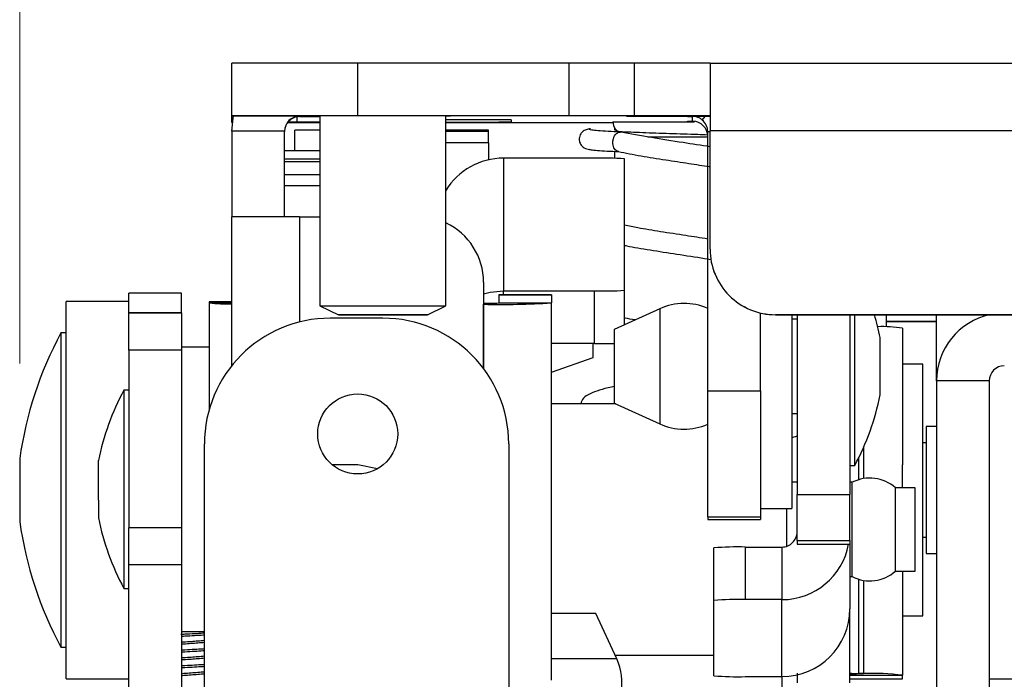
# Paper-space layout 'Sheet2' of a CAD drawing. Header units: millimetres. Extents: x 0 to 1118, y 0 to 864.
# Tile 24 of 232: x 327 to 343, y 181 to 192. Entities that reach past the tile are written whole.
import ezdxf

# ---------------------------------------------------------------- set-up
doc = ezdxf.new("R2010")
doc.units = ezdxf.units.MM
doc.styles.add('SLDTEXTSTYLE0', font='arial.ttf', dxfattribs={"width": 0.948})
doc.dimstyles.new('SLDDIMSTYLE1', dxfattribs={"dimtxt": 5.650301, "dimasz": 4.572, "dimexe": 0, "dimexo": 0.0625, "dimgap": 1.412575, "dimtad": 0, "dimtih": 1, "dimtoh": 1, "dimdec": 1, "dimlfac": 3, "dimrnd": 1e-09, "dimzin": 12, "dimdsep": 46, "dimtxsty": 'SLDTEXTSTYLE0', "dimsah": 1, "dimcen": 0.09, "dimadec": 0, "dimazin": 3, "dimtfac": 1, "dimtofl": 0, "dimtmove": 0, "dimatfit": 3, "dimfxl": 1, "dimfrac": 2, "dimtolj": 1, "dimtzin": 12, "dimarcsym": 0})

# ---------------------------------------------------------------- blocks, each defined once
blk = doc.blocks.new('_D_7')
at = {"color": 7, "linetype": 'Continuous', "lineweight": 0}
for p, q in [((326.925, 186.415), (326.925, 212.608)), ((508.478, 186.415), (508.478, 212.608)), ((326.925, 211.008), (405.413, 211.008)), ((508.478, 211.008), (429.99, 211.008))]:
    blk.add_line(p, q, dxfattribs=at)
for points in [[(326.925, 211.008), (331.497, 210.246), (331.497, 211.77)], [(508.478, 211.008), (503.906, 211.77), (503.906, 210.246)]]:
    blk.add_solid(points, dxfattribs=at)
at = {"color": 7, "linetype": 'Continuous', "lineweight": 0, "char_height": 5.8208, "attachment_point": 1, "style": 'SLDTEXTSTYLE0'}
for s, insert in [('544.7', (408, 218.511)), ('(21.44)', (405.413, 209.834))]:
    blk.add_mtext(s, dxfattribs=dict(at, insert=insert))

psp = doc.layouts.new('Sheet2')

# ---------------------------------------------------------------- linework, layer by layer
at = {"color": 7, "linetype": 'Continuous', "lineweight": 30}
for p, q in [((330.4949, 190.5831), (330.4949, 191.4687)), ((332.6115, 190.5845), (332.6115, 191.4701)), ((336.1675, 191.4701), (332.6115, 191.4701)), ((336.1675, 190.5845), (336.1675, 191.4701)), ((337.2682, 190.5838), (337.2682, 191.4694)), ((338.5382, 191.4694), (337.2682, 191.4694)), ((338.5382, 191.4694), (338.5382, 190.3305)), ((338.5382, 191.4694), (496.8649, 191.4694)), ((330.4949, 190.5831), (330.4949, 190.581)), ((330.4949, 190.4731), (330.4949, 190.581)), ((330.5048, 190.4732), (330.4949, 190.4731)), ((330.4949, 190.4731), (330.4949, 190.471)), ((330.4949, 190.471), (330.5046, 190.4709)), ((331.5955, 190.4738), (331.4363, 190.4738)), ((331.5955, 190.5803), (331.6345, 190.5803)), ((331.9765, 190.4738), (331.5955, 190.4738)), ((331.6345, 190.5803), (331.6345, 190.5768)), ((331.6345, 190.569), (331.6345, 190.5768)), ((331.6345, 190.569), (331.7649, 190.569)), ((331.7649, 190.569), (331.9765, 190.569)), ((331.9765, 190.5834), (331.9765, 187.3861)), ((336.1675, 190.5845), (332.6115, 190.5845)), ((334.0932, 187.3861), (334.0932, 190.5834)), ((334.0932, 190.4696), (336.1675, 190.4696)), ((335.1905, 190.516), (335.1905, 190.4798)), ((337.1327, 190.5817), (337.1327, 190.5775)), ((337.2407, 190.4844), (337.3137, 190.4844)), ((337.2682, 190.5838), (337.2682, 190.5838)), ((338.5382, 190.5838), (337.2682, 190.5838)), ((338.1606, 190.572), (338.1606, 190.5721)), ((338.1606, 190.4895), (338.1606, 190.4904)), ((338.1606, 190.4904), (338.2453, 190.4904)), ((338.2659, 190.4895), (338.1606, 190.4895)), ((338.2453, 190.4904), (338.2453, 190.5718)), ((338.4081, 190.5126), (338.4581, 190.5724)), ((331.3805, 190.3228), (330.4949, 190.3228)), ((330.4949, 190.3228), (330.4949, 188.8834)), ((331.3805, 188.8842), (331.3805, 190.3228)), ((331.9765, 190.342), (331.5532, 190.342)), ((331.5532, 189.9926), (331.5532, 190.342)), ((334.8103, 190.342), (334.0932, 190.342)), ((334.8103, 190.3176), (334.8103, 190.342)), ((334.8103, 190.1297), (334.8103, 190.3176)), ((336.9295, 190.3795), (336.9295, 190.3428)), ((338.4993, 185.9539), (338.4993, 190.3176)), ((338.5382, 188.3375), (338.5382, 190.3305)), ((496.8649, 190.3305), (338.5382, 190.3305)), ((331.9765, 189.9926), (331.3805, 189.9926)), ((334.8103, 190.1297), (334.8103, 189.8422)), ((336.9295, 189.9847), (336.9295, 189.8684)), ((331.9765, 189.8068), (331.3805, 189.8068)), ((335.0643, 189.8709), (335.0643, 187.637)), ((336.5917, 189.8709), (335.0643, 189.8709)), ((337.0997, 187.6468), (337.0997, 189.8611)), ((330.4949, 186.3814), (330.4949, 188.8834)), ((331.6345, 188.8842), (331.9765, 188.8842)), ((338.5382, 188.3369), (338.5382, 188.3375)), ((334.7282, 187.7835), (334.7282, 186.331)), ((329.6482, 187.601), (328.7626, 187.601)), ((328.7626, 187.2663), (328.7626, 187.601)), ((329.6482, 187.2663), (329.6482, 187.601)), ((335.8687, 187.5698), (334.9831, 187.5698)), ((334.9831, 187.5694), (335.8687, 187.5694)), ((334.9831, 187.5694), (334.9831, 187.4341)), ((335.0643, 187.637), (336.5917, 187.637)), ((335.8687, 187.5694), (335.8687, 187.4341)), ((336.5917, 186.7515), (336.5917, 187.637)), ((337.0997, 187.0663), (337.0997, 187.6468)), ((328.7626, 187.4606), (327.7043, 187.4606)), ((327.7043, 181.6877), (327.7043, 187.4606)), ((330.4949, 187.4536), (330.1147, 187.4536)), ((330.1147, 187.453), (330.1147, 187.4536)), ((330.1147, 187.453), (330.1147, 187.4341)), ((330.1147, 187.4341), (330.1147, 185.6449)), ((331.9765, 187.3861), (332.2856, 187.2354)), ((333.7842, 187.2354), (334.0932, 187.3861)), ((334.7282, 187.4292), (334.7291, 187.4292)), ((334.7282, 187.4121), (334.7291, 187.4121)), ((334.7291, 187.4292), (334.7291, 187.4121)), ((334.9831, 187.4341), (335.8687, 187.4341)), ((335.8687, 181.0853), (335.8687, 187.4341)), ((337.6936, 187.3379), (336.9253, 186.9865)), ((329.6482, 187.2663), (328.7626, 187.2663)), ((328.7626, 187.2624), (328.7626, 187.2663)), ((329.6482, 187.2624), (328.7626, 187.2624)), ((328.7626, 186.6424), (328.7626, 187.2624)), ((329.6482, 187.2663), (329.6482, 187.2624)), ((329.6482, 187.2624), (329.6482, 186.6424)), ((333.0349, 187.1777), (332.1493, 187.1777)), ((339.3849, 185.9539), (339.3849, 187.2659)), ((495.7642, 187.2368), (339.6389, 187.2368)), ((339.6389, 187.2362), (339.6389, 187.2368)), ((339.6389, 187.2362), (495.7642, 187.2362)), ((339.914, 187.2362), (339.914, 183.9766)), ((340.0021, 187.1622), (339.914, 187.1622)), ((340.0021, 187.2362), (340.0021, 184.2117)), ((340.8877, 187.2362), (340.8877, 184.2117)), ((340.9724, 184.7005), (340.9724, 187.2362)), ((341.5015, 187.2362), (341.5015, 187.0307)), ((342.3482, 186.1228), (342.3482, 187.2362)), ((343.2338, 187.2362), (343.2338, 187.2337)), ((342.3482, 187.1225), (341.5015, 187.1225)), ((341.5015, 187.1219), (342.3482, 187.1219)), ((341.7767, 187.0099), (341.7767, 184.7126)), ((327.7043, 186.9314), (327.6196, 186.9314)), ((327.6196, 186.9314), (327.6196, 185.8235)), ((336.9253, 186.9865), (336.9253, 186.8837)), ((336.9253, 186.8837), (336.9253, 185.7503)), ((341.3991, 185.8858), (341.3991, 186.851)), ((330.1147, 186.6909), (329.6482, 186.6909)), ((336.5917, 186.7515), (335.8687, 186.7515)), ((336.5739, 186.5151), (336.5739, 186.7515)), ((329.6482, 186.6424), (328.7626, 186.6424)), ((328.7626, 186.6424), (328.7626, 183.649)), ((329.6482, 186.6424), (329.6482, 183.649)), ((335.8687, 186.2679), (336.5739, 186.5151)), ((342.1154, 186.4022), (341.7767, 186.4022)), ((342.1154, 182.1689), (342.1154, 186.4022)), ((342.3482, 186.1228), (342.3482, 179.3884)), ((343.2338, 186.1228), (342.3482, 186.1228)), ((343.2338, 186.1228), (343.2338, 179.3884)), ((328.7626, 185.967), (328.6779, 185.967)), ((328.6779, 185.967), (328.6779, 183.6569)), ((338.4993, 185.9539), (339.3849, 185.9539)), ((338.4993, 183.8358), (338.4993, 185.9539)), ((339.3849, 185.9539), (339.3849, 183.8358)), ((327.6196, 185.8235), (327.6196, 181.6397)), ((336.9506, 185.7388), (335.8687, 185.7388)), ((336.9253, 185.7503), (337.6936, 185.3989)), ((336.9295, 185.7484), (336.9295, 185.7388)), ((339.914, 185.5747), (340.0021, 185.5747)), ((342.3482, 185.3524), (342.1755, 185.3524)), ((342.1755, 185.3524), (342.1755, 183.2188)), ((340.0021, 185.1936), (339.914, 185.1628)), ((330.0326, 179.3884), (330.0326, 185.061)), ((335.1515, 185.061), (335.1515, 179.3884)), ((342.1755, 185.0793), (342.1154, 185.0793)), ((326.9253, 184.8147), (326.9253, 184.5932)), ((328.2512, 184.1132), (328.2512, 184.7816)), ((332.6115, 184.711), (332.1834, 184.711)), ((332.6115, 184.7104), (332.1842, 184.7104)), ((332.9436, 184.6449), (332.6115, 184.711)), ((332.6115, 184.7104), (332.6115, 184.711)), ((332.943, 184.6446), (332.6115, 184.7104)), ((340.8877, 184.7005), (340.9724, 184.7005)), ((341.7767, 184.3222), (341.7767, 184.7126)), ((326.9253, 184.5932), (326.9253, 183.7564)), ((340.0021, 184.4158), (339.914, 184.4158)), ((340.93, 184.4158), (340.8877, 184.4158)), ((340.93, 182.8283), (340.93, 184.4158)), ((340.0021, 184.2117), (340.8877, 184.2117)), ((340.0021, 183.4382), (340.0021, 184.2117)), ((340.8877, 183.4382), (340.8877, 184.2117)), ((341.9884, 184.3222), (341.6567, 184.3222)), ((341.6567, 182.9219), (341.6567, 184.3222)), ((341.9884, 182.9219), (341.9884, 184.3222)), ((328.2512, 184.1132), (328.2512, 183.8164)), ((339.3849, 183.9766), (339.914, 183.9766)), ((339.8311, 183.3409), (339.8311, 183.9766)), ((338.4993, 183.8358), (339.3849, 183.8358)), ((338.4993, 183.8358), (338.4993, 183.793)), ((338.4993, 183.793), (339.3849, 183.793)), ((339.3849, 183.8358), (339.3849, 183.793)), ((328.6779, 183.6569), (328.6779, 182.6311)), ((329.6482, 183.649), (328.7626, 183.649)), ((328.7626, 183.029), (328.7626, 183.649)), ((329.6482, 183.649), (329.6482, 183.029)), ((340.0021, 183.4382), (340.8877, 183.4382)), ((340.0021, 183.4382), (340.0021, 183.374)), ((340.0021, 183.374), (340.8877, 183.374)), ((340.8877, 183.4382), (340.8877, 183.374)), ((340.8877, 183.374), (340.8877, 182.285)), ((342.1154, 183.4918), (342.1755, 183.4918)), ((338.6017, 182.4269), (338.6017, 183.3122)), ((339.1309, 183.327), (339.1309, 182.4417)), ((339.1309, 183.327), (339.7481, 183.327)), ((339.7481, 183.327), (339.7481, 182.4417)), ((342.1755, 183.2188), (342.3482, 183.2188)), ((329.6482, 183.029), (328.7626, 183.029)), ((328.7626, 180.9124), (328.7626, 183.029)), ((329.6482, 183.029), (329.6482, 180.9124)), ((341.6567, 182.9219), (341.9884, 182.9219)), ((341.7767, 182.9219), (341.7767, 181.1702)), ((340.8877, 182.8283), (340.93, 182.8283)), ((328.6779, 182.6311), (328.7626, 182.6311)), ((338.6017, 181.1607), (338.6017, 182.4269)), ((339.7481, 182.4417), (339.1309, 182.4417)), ((339.7481, 181.1458), (339.7481, 182.4417)), ((336.6163, 182.2112), (335.8687, 182.2112)), ((336.9677, 181.4429), (336.6163, 182.2112)), ((340.8877, 181.0421), (340.8877, 182.285)), ((341.7767, 182.1689), (342.1154, 182.1689)), ((329.6482, 181.9072), (330.0326, 181.9072)), ((327.6196, 181.6397), (327.7043, 181.6397)), ((327.7043, 181.1106), (327.7043, 181.6877)), ((336.9391, 181.5054), (338.6017, 181.5054)), ((340.0021, 181.2067), (340.0021, 181.0421)), ((341.1187, 181.1991), (341.0344, 181.2002)), ((327.7043, 181.1106), (328.7626, 181.1106)), ((339.1309, 181.1458), (339.7481, 181.1458)), ((340.8911, 181.1702), (341.7767, 181.1702)), ((340.8911, 181.1118), (340.8911, 181.1702)), ((340.8911, 181.1118), (341.7767, 181.1118)), ((340.8911, 181.1106), (340.8911, 181.1118)), ((340.8911, 181.1106), (341.7767, 181.1106)), ((341.7767, 181.1118), (341.7767, 181.1702)), ((341.7767, 181.1106), (341.7767, 181.1118)), ((343.2338, 181.1106), (344.2922, 181.1106))]:
    psp.add_line(p, q, dxfattribs=at)
at = {"color": 8, "linetype": 'Continuous', "lineweight": 30}
for p, q in [((331.5955, 190.4738), (331.5955, 190.566)), ((334.8103, 190.3176), (334.0932, 190.3176)), ((338.4993, 190.3176), (338.5382, 190.3176)), ((334.8103, 190.1297), (334.0932, 190.1297)), ((331.9765, 189.8544), (331.3805, 189.8544)), ((331.9765, 189.5889), (331.3805, 189.5889)), ((331.9765, 189.4072), (331.3805, 189.4072)), ((331.6345, 188.8842), (331.6345, 187.1142)), ((335.0643, 187.5698), (335.0643, 187.637)), ((330.4949, 187.453), (330.1147, 187.453)), ((330.4949, 187.4341), (330.1147, 187.4341)), ((334.7291, 186.3299), (334.7291, 187.4121)), ((337.6936, 187.3379), (337.6936, 187.1767)), ((337.6936, 187.1767), (337.6936, 185.3989)), ((341.1187, 184.9991), (341.1187, 184.4788)), ((341.0344, 184.8198), (341.0344, 184.4587)), ((341.0344, 182.7855), (341.0344, 181.2002)), ((341.1187, 182.7654), (341.1187, 181.1991)), ((336.9677, 181.4429), (335.8687, 181.4429)), ((340.8877, 181.1914), (341.0344, 181.2002)), ((340.8877, 181.1852), (341.1187, 181.1991)), ((339.7481, 181.1458), (339.7481, 180.7427))]:
    psp.add_line(p, q, dxfattribs=at)
at = {"color": 7, "linetype": 'Continuous', "lineweight": 30, "flags": 128}
for points in [[(332.6115, 191.4701), (332.1986, 191.4701), (331.8015, 191.47), (331.4356, 191.4699), (331.1148, 191.4697), (330.8516, 191.4695), (330.656, 191.4693), (330.5355, 191.469), (330.4949, 191.4687)], [(332.6115, 190.5845), (332.1986, 190.5845), (331.8015, 190.5844), (331.4356, 190.5843), (331.1148, 190.5841), (330.8516, 190.5839), (330.656, 190.5837), (330.5355, 190.5834), (330.4949, 190.5831)], [(330.4949, 190.3228), (330.5168, 190.5451), (330.5245, 190.5809)], [(331.4332, 190.4699), (331.4356, 190.4699), (331.8015, 190.4697), (331.9765, 190.4697)], [(334.0932, 190.5828), (334.1706, 190.583), (334.1706, 190.5832), (334.0476, 190.5835), (333.8147, 190.5837), (333.4974, 190.5838), (333.13, 190.5839), (332.7522, 190.5839), (332.4051, 190.5838), (332.1262, 190.5836), (331.9458, 190.5834), (331.8834, 190.5831), (331.8834, 190.5831)], [(331.8834, 190.5831), (331.9458, 190.5829), (331.9765, 190.5828)], [(331.9765, 190.4713), (331.9458, 190.4713), (331.8834, 190.471)], [(331.8834, 190.471), (331.9458, 190.4708), (331.9765, 190.4707)], [(334.0932, 190.4707), (334.1706, 190.4709), (334.1706, 190.4712), (334.0932, 190.4713)], [(336.1675, 190.4696), (336.3823, 190.4696), (336.5888, 190.4697), (336.779, 190.4698), (336.9045, 190.4698)], [(336.904, 190.4842), (336.9126, 190.421), (336.937, 190.3675), (336.9734, 190.3316), (337.0165, 190.319), (337.0169, 190.319)], [(338.5382, 190.5825), (338.3265, 190.5825), (337.9576, 190.5825), (337.6248, 190.5824), (337.3607, 190.5822), (337.1912, 190.582), (337.1327, 190.5817)], [(337.1327, 190.5775), (337.1912, 190.5773), (337.3607, 190.577), (337.6248, 190.5769), (337.9576, 190.5768), (338.3265, 190.5767), (338.5382, 190.5767)], [(336.9586, 190.3426), (336.9457, 190.3427), (336.9457, 190.3429), (336.9582, 190.343)], [(338.4993, 190.225), (338.4059, 190.225), (338.017, 190.2251), (337.6387, 190.225), (337.4905, 190.225)], [(334.7282, 187.5863), (334.842, 187.6151), (335.0643, 187.637)], [(331.9765, 187.3861), (331.9765, 187.3861), (332.0404, 187.3864), (332.2241, 187.3866), (332.5057, 187.3867), (332.8511, 187.3868), (333.2187, 187.3868), (333.564, 187.3867), (333.8456, 187.3866), (334.0294, 187.3864), (334.0932, 187.3861), (334.0932, 187.3861)], [(333.7842, 187.2354), (333.7271, 187.2352), (333.5647, 187.235), (333.3216, 187.2349), (333.0349, 187.2349), (332.7481, 187.2349), (332.505, 187.235), (332.3426, 187.2352), (332.2856, 187.2354), (332.3426, 187.2356), (332.505, 187.2357), (332.7481, 187.2359), (333.0349, 187.2359), (333.3216, 187.2359), (333.5647, 187.2357), (333.7271, 187.2356), (333.7842, 187.2354)], [(333.5594, 187.2354), (333.5195, 187.2353), (333.4058, 187.2352), (333.2356, 187.2351), (333.0349, 187.235), (332.8342, 187.2351), (332.664, 187.2352), (332.5503, 187.2353), (332.5104, 187.2354), (332.5503, 187.2355), (332.664, 187.2356), (332.8342, 187.2357), (333.0349, 187.2357), (333.2356, 187.2357), (333.4058, 187.2356), (333.5195, 187.2355), (333.5594, 187.2354)], [(340.8911, 181.1702), (340.8885, 181.1712), (340.8877, 181.1714)]]:
    psp.add_lwpolyline(points, dxfattribs=at)
at = {"color": 7, "linetype": 'Continuous', "lineweight": 30}
psp.add_circle((332.6115, 185.2304), 0.6731, dxfattribs=at)
for centre, radius, start, end in [((336.44, -227.4583), 418.9285, 89.886724, 90.037259), ((331.319, 603.3317), 412.7515, 269.885597, 270.038386), ((331.6345, 190.3228), 0.254, 90.00163, 179.99949), ((331.6345, 190.315), 0.254, 89.99987, 180.00126), ((334.3506, -114.3968), 304.9139, 89.842181, 90.048369), ((334.236, 615.4214), 424.9428, 269.980751, 270.128699), ((336.4441, -222.1564), 412.741, 89.885595, 90.038387), ((338.4863, 30.4277), 160.1447, 89.981438, 90.116538), ((338.235, 204.9436), 14.3718, 269.7035, 270.04103), ((338.2453, 190.2364), 0.254, 0.00051, 89.99949), ((338.2453, 190.3176), 0.254, 359.99954, 50.12325), ((335.0643, 188.7313), 1.1396, 89.99727, 148.44021), ((336.7187, 183.2902), 6.582, 86.68168, 91.10573), ((331.3518, -244.5536), 433.4379, 89.962636, 90.113281), ((333.6275, 187.7835), 1.1007, 359.99977, 64.97134), ((339.6389, 188.3375), 1.1007, 179.99983, 270.00017), ((339.6389, 188.3369), 1.1007, 179.99983, 270.00017), ((336.7187, 194.2204), 6.5846, 268.89517, 273.31742), ((330.4577, 190.9672), 3.5496, 264.45493, 270.59969), ((335.0139, 202.1753), 14.7659, 268.89468, 273.31862), ((334.7926, 190.7173), 3.2887, 268.8933, 273.3204), ((338.1013, 186.4467), 0.98, 66.0398, 114.5817), ((332.1493, 185.061), 2.1167, 90, 180), ((333.0349, 185.061), 2.1167, 0, 90), ((337.247, 186.0256), 4.2333, 11.24319, 16.61653), ((343.4878, 186.1228), 1.1396, 102.30212, 180), ((341.4256, 184.6191), 2.4165, 81.64511, 91.59373), ((333.2126, 183.9247), 6.35, 151.7384, 171.94262), ((336.6113, 207.0643), 20.3128, 269.94475, 270.89767), ((343.4878, 186.1228), 0.254, 90, 180), ((332.4033, 183.9563), 4.2333, 151.64236, 168.75681), ((337.247, 186.7112), 4.2333, 331.64236, 348.75681), ((338.1013, 186.2901), 0.98, 245.4183, 293.9602), ((341.2258, 183.8441), 0.6437, 47.97015, 117.35062), ((333.2126, 184.6465), 6.35, 188.05738, 208.2616), ((332.4033, 184.6418), 4.2333, 191.24319, 208.35764), ((339.7481, 183.5809), 0.2539, 269.98862, 359.99009), ((339.7483, 183.5812), 1.1395, 269.99068, 349.52517), ((338.9987, 178.5922), 4.7367, 88.40072, 94.80753), ((341.2258, 183.4001), 0.6437, 242.64938, 312.02985), ((338.9987, 177.7065), 4.7371, 88.40099, 94.80727), ((339.7483, 182.2852), 1.1394, 269.98894, 359.9887), ((336.0765, 181.0352), 0.98, 316.88874, 24.5817), ((341.0074, 182.2591), 1.0592, 263.50918, 271.45648), ((341.2396, 176.4512), 4.7495, 83.50697, 91.45876), ((338.9987, 185.8807), 4.7367, 265.19247, 271.59928)]:
    psp.add_arc(centre, radius, start, end, dxfattribs=at)
for points, knots in [([(336.904, 190.4842), (336.9883, 190.4843), (337.0955, 190.4843), (337.2151, 190.4844), (337.2407, 190.4844)], [0, 0, 0, 0, 0.78602916, 1, 1, 1, 1]), ([(337.3137, 190.4844), (337.4236, 190.4844), (337.7045, 190.4845), (338.0473, 190.4846), (338.2522, 190.4845), (338.2766, 190.4845)], [0, 0, 0, 0, 0.3616141, 0.9239622, 1, 1, 1, 1]), ([(338.4081, 190.5126), (338.4012, 190.518), (338.3868, 190.5292), (338.3549, 190.548), (338.3148, 190.5634), (338.2739, 190.571), (338.2554, 190.5715), (338.2453, 190.5718)], [0, 0, 0, 0, 0.0863209, 0.1785193, 0.395694, 0.6701681, 1, 1, 1, 1]), ([(336.5288, 190.3637), (336.5031, 190.3609), (336.4566, 190.3557), (336.3942, 190.3196), (336.3567, 190.2748), (336.3353, 190.2135), (336.3366, 190.1498), (336.3702, 190.0786), (336.4442, 190.0246), (336.5004, 190.0177), (336.5298, 190.0141)], [0, 0, 0, 0, 0.1672229, 0.3029235, 0.4005835, 0.4630263, 0.5514409, 0.6776754, 0.8308084, 1, 1, 1, 1]), ([(337.0297, 190.3105), (336.8885, 190.3174), (336.6776, 190.3276), (336.54, 190.3416), (336.5199, 190.3485), (336.5099, 190.3519)], [0, 0, 0, 0, 0.5036422, 0.7518638, 1, 1, 1, 1]), ([(336.9987, 189.982), (336.9907, 189.9831), (336.9694, 189.986), (336.9416, 190.009), (336.9184, 190.0462), (336.9047, 190.092), (336.902, 190.1456), (336.9114, 190.1991), (336.9307, 190.2448), (336.9585, 190.2822), (336.9917, 190.3064), (337.016, 190.3093), (337.0267, 190.3106)], [0, 0, 0, 0, 0.0697649, 0.1865742, 0.2790263, 0.3810876, 0.4887347, 0.5963864, 0.6984481, 0.7908963, 0.9077146, 1, 1, 1, 1]), ([(337.0136, 190.3191), (337.1393, 190.3139), (337.3907, 190.3034), (337.853, 190.2876), (338.237, 190.2751), (338.4432, 190.2678), (338.4993, 190.2658)], [0, 0, 0, 0, 0.2967477, 0.5933066, 0.8893329, 1, 1, 1, 1]), ([(338.5382, 190.0613), (338.388, 190.0848), (338.0577, 190.1366), (337.5123, 190.219), (337.202, 190.2784), (337.0384, 190.3097)], [0, 0, 0, 0, 0.2828232, 0.6219302, 1, 1, 1, 1]), ([(336.4964, 190.022), (336.5068, 190.0186), (336.5277, 190.0116), (336.6647, 189.9981), (336.8684, 189.9875), (337.0029, 189.9805)], [0, 0, 0, 0, 0.2538266, 0.5076134, 1, 1, 1, 1]), ([(336.9945, 189.9813), (337.1182, 189.9572), (337.3571, 189.9106), (337.777, 189.845), (338.1651, 189.7843), (338.4261, 189.7458), (338.5341, 189.7272), (338.5382, 189.7265)], [0, 0, 0, 0, 0.28219955, 0.54491302, 0.78109596, 0.99166424, 1, 1, 1, 1]), ([(338.4993, 188.5098), (338.377, 188.5289), (338.1126, 188.5701), (337.7064, 188.6325), (337.3497, 188.6906), (337.1724, 188.7261), (337.0997, 188.7407)], [0, 0, 0, 0, 0.246574, 0.5333392, 0.8088314, 1, 1, 1, 1]), ([(337.0997, 188.4036), (337.1268, 188.3979), (337.2661, 188.3688), (337.5861, 188.317), (338.0341, 188.2465), (338.3738, 188.1962), (338.5319, 188.1695), (338.5486, 188.1667)], [0, 0, 0, 0, 0.07055937, 0.36263146, 0.66115213, 0.96406463, 1, 1, 1, 1]), ([(337.2798, 187.1487), (337.2181, 187.159), (337.1509, 187.1702), (337.1035, 187.181), (337.0997, 187.1818)], [0, 0, 0, 0, 0.9195193, 1, 1, 1, 1]), ([(336.9295, 186.0274), (336.9128, 186.024), (336.7322, 185.9874), (336.5689, 185.9339), (336.4006, 185.8477), (336.375, 185.7723), (336.3637, 185.7388)], [0, 0, 0, 0, 0.0534519, 0.5784332, 0.812158, 1, 1, 1, 1]), ([(330.0326, 181.8771), (330.0247, 181.8765), (329.9371, 181.8707), (329.7878, 181.8622), (329.6592, 181.8556), (329.6364, 181.8544)], [0, 0, 0, 0, 0.07551961, 0.836323, 1, 1, 1, 1]), ([(330.0326, 181.7524), (329.9979, 181.7494), (329.9027, 181.7412), (329.7559, 181.7304), (329.6603, 181.7241), (329.6482, 181.7233)], [0, 0, 0, 0, 0.3339729, 0.9156518, 1, 1, 1, 1]), ([(330.0326, 181.7193), (329.9979, 181.7163), (329.9027, 181.7081), (329.7559, 181.6973), (329.6603, 181.691), (329.6482, 181.6902)], [0, 0, 0, 0, 0.3339729, 0.9156518, 1, 1, 1, 1]), ([(330.0326, 181.844), (330.0247, 181.8435), (329.9371, 181.8376), (329.7935, 181.8295), (329.6702, 181.8231), (329.6529, 181.8222)], [0, 0, 0, 0, 0.0786168, 0.8706219, 1, 1, 1, 1]), ([(330.0326, 181.6125), (330.0247, 181.6119), (329.9371, 181.6061), (329.7918, 181.5979), (329.6671, 181.5914), (329.6482, 181.5904)], [0, 0, 0, 0, 0.0777041, 0.8605141, 1, 1, 1, 1]), ([(330.0326, 181.5794), (330.0247, 181.5789), (329.9371, 181.573), (329.7918, 181.5648), (329.6671, 181.5583), (329.6482, 181.5574)], [0, 0, 0, 0, 0.0777041, 0.8605141, 1, 1, 1, 1]), ([(330.0326, 181.4878), (329.9979, 181.4848), (329.9027, 181.4766), (329.7559, 181.4658), (329.6603, 181.4595), (329.6482, 181.4587)], [0, 0, 0, 0, 0.3339732, 0.9156518, 1, 1, 1, 1]), ([(330.0326, 181.4548), (329.9979, 181.4517), (329.9027, 181.4435), (329.7559, 181.4327), (329.6603, 181.4264), (329.6482, 181.4256)], [0, 0, 0, 0, 0.3339733, 0.9156522, 1, 1, 1, 1]), ([(330.0326, 181.3479), (330.0247, 181.3474), (329.9371, 181.3415), (329.7918, 181.3333), (329.6671, 181.3268), (329.6482, 181.3259)], [0, 0, 0, 0, 0.0777041, 0.8605141, 1, 1, 1, 1]), ([(330.0326, 181.3148), (330.0247, 181.3143), (329.9371, 181.3084), (329.7918, 181.3002), (329.6671, 181.2938), (329.6482, 181.2928)], [0, 0, 0, 0, 0.0777041, 0.8605141, 1, 1, 1, 1]), ([(330.0326, 181.2232), (329.9979, 181.2202), (329.9027, 181.212), (329.7559, 181.2012), (329.6603, 181.1949), (329.6482, 181.1941)], [0, 0, 0, 0, 0.3339729, 0.9156518, 1, 1, 1, 1]), ([(330.0326, 181.1902), (329.9979, 181.1872), (329.9027, 181.1789), (329.7559, 181.1681), (329.6603, 181.1618), (329.6482, 181.161)], [0, 0, 0, 0, 0.3339729, 0.9156518, 1, 1, 1, 1])]:
    psp.add_open_spline(points, degree=3, knots=knots, dxfattribs=at)

# ---------------------------------------------------------------- dimensions: what is measured, and where the dimension line sits
at = {"color": 7, "linetype": 'Continuous', "lineweight": 0}
dim = psp.add_linear_dim(base=(508.4778, 211.0077), p1=(326.9253, 184.8147), p2=(508.4778, 184.8147), text='<>\\P(21.44)', dimstyle='SLDDIMSTYLE1', dxfattribs=at)
dim.commit()
dim.dimension.update_dxf_attribs({"geometry": '_D_7', "text_midpoint": (417.7015, 211.0077), "dimtype": 160})

doc.saveas('drawing.dxf')
